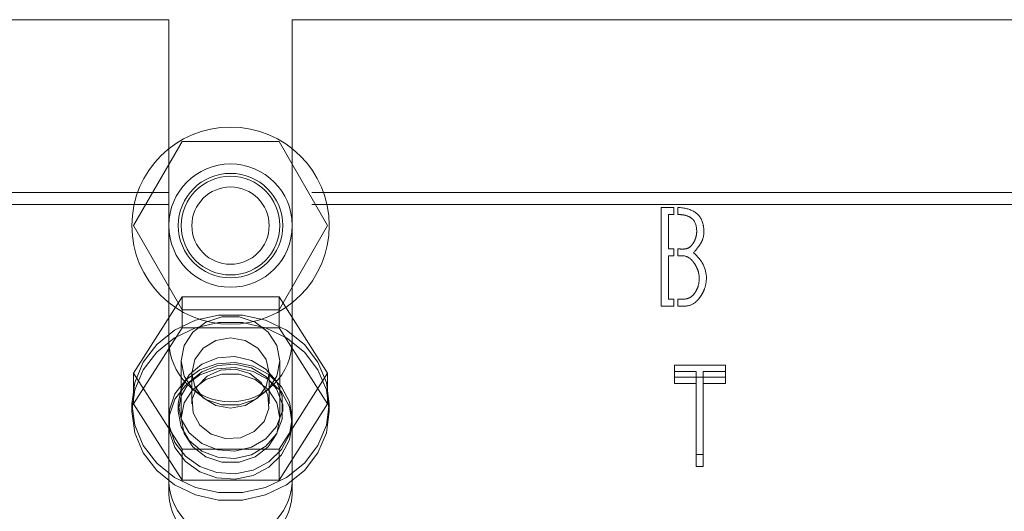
# Model space of a CAD drawing. Header units: inches. Extents: x 0.2 to 10.8, y 0.2 to 8.2.
# Tile 115 of 171: x 3.1556 to 3.2804, y 6.9167 to 6.979. Entities that reach past the tile are written whole.
import ezdxf

# ---------------------------------------------------------------- set-up
doc = ezdxf.new("R2010")
doc.units = ezdxf.units.IN
doc.header["$MEASUREMENT"] = 0
doc.linetypes.add('HIDDEN', pattern=[0.07500000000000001, 0.05, -0.025])
doc.layers.add('SLD-0', color=179, linetype='Continuous')

msp = doc.modelspace()

# ---------------------------------------------------------------- linework, layer by layer
at = {"layer": 'SLD-0', "linetype": 'HIDDEN', "lineweight": 18}
for p, q in [((3.097621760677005, 6.978964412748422), (3.174509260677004, 6.978964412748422)), ((3.174509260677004, 6.978964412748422), (3.174509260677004, 6.957073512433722)), ((3.190134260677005, 6.978964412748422), (3.190134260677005, 6.957073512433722)), ((3.190134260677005, 6.978964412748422), (3.292609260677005, 6.978964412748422)), ((3.170024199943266, 6.952864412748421), (3.176172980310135, 6.963514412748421)), ((3.176172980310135, 6.963514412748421), (3.188470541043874, 6.963514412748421)), ((3.188470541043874, 6.963514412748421), (3.194619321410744, 6.952864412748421)), ((3.174509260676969, 6.957073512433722), (3.097621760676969, 6.957073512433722)), ((3.174509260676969, 6.955552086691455), (3.174509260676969, 6.957073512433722)), ((3.292609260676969, 6.957073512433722), (3.190134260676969, 6.957073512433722)), ((3.190134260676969, 6.955552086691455), (3.190134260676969, 6.957073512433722)), ((3.174509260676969, 6.955552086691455), (3.097621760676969, 6.955552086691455)), ((3.174509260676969, 6.91873333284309), (3.174509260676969, 6.955552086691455)), ((3.292609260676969, 6.955552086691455), (3.190134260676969, 6.955552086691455)), ((3.190134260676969, 6.91873333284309), (3.190134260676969, 6.955552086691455)), ((3.236874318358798, 6.95517266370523), (3.238468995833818, 6.95517266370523)), ((3.236874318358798, 6.942672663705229), (3.236874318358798, 6.95517266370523)), ((3.238468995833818, 6.95517266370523), (3.238468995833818, 6.954265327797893)), ((3.238968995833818, 6.954265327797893), (3.238968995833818, 6.955168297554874)), ((3.237810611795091, 6.954265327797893), (3.237810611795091, 6.949912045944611)), ((3.238468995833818, 6.954265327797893), (3.237810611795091, 6.954265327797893)), ((3.176172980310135, 6.942214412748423), (3.170024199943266, 6.952864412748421)), ((3.194619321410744, 6.952864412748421), (3.188470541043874, 6.942214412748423)), ((3.237810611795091, 6.949912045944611), (3.238468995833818, 6.949912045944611)), ((3.238468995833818, 6.949912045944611), (3.238468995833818, 6.949052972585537)), ((3.238968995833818, 6.949052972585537), (3.238968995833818, 6.949912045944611)), ((3.237810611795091, 6.949052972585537), (3.237810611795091, 6.943551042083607)), ((3.238468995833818, 6.949052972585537), (3.237810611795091, 6.949052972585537)), ((3.176172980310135, 6.943838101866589), (3.170024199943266, 6.934185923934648)), ((3.176172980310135, 6.939928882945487), (3.176172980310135, 6.943838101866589)), ((3.188470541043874, 6.943838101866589), (3.176172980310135, 6.943838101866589)), ((3.188470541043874, 6.939928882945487), (3.188470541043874, 6.943838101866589)), ((3.194619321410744, 6.934185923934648), (3.188470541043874, 6.943838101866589)), ((3.237810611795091, 6.943551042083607), (3.238468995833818, 6.943551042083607)), ((3.238468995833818, 6.943551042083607), (3.238468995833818, 6.942672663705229)), ((3.238968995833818, 6.942672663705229), (3.238968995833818, 6.943551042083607)), ((3.188470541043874, 6.942214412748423), (3.176172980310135, 6.942214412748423)), ((3.238468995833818, 6.942672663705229), (3.236874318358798, 6.942672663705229)), ((3.176172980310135, 6.939928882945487), (3.170024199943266, 6.930276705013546)), ((3.188470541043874, 6.939928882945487), (3.176172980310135, 6.939928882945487)), ((3.194619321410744, 6.930276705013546), (3.188470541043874, 6.939928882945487)), ((3.176071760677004, 6.935728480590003), (3.176071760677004, 6.928464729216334)), ((3.188571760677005, 6.928464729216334), (3.188571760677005, 6.935728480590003)), ((3.245015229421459, 6.93518638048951), (3.238586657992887, 6.93518638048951)), ((3.238586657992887, 6.933664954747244), (3.238586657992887, 6.93518638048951)), ((3.245015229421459, 6.933664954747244), (3.245015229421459, 6.93518638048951)), ((3.170024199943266, 6.930276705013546), (3.170024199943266, 6.934185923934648)), ((3.170024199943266, 6.934185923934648), (3.176172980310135, 6.924533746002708)), ((3.177424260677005, 6.934185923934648), (3.177424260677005, 6.930276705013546)), ((3.187219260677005, 6.930276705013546), (3.187219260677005, 6.934185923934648)), ((3.188470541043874, 6.924533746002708), (3.194619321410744, 6.934185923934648)), ((3.194619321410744, 6.930276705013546), (3.194619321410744, 6.934185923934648)), ((3.238586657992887, 6.934364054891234), (3.2413279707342, 6.934364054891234)), ((3.238586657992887, 6.933664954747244), (3.245015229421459, 6.933664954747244)), ((3.238586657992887, 6.932842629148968), (3.238586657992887, 6.933664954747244)), ((3.2413279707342, 6.932842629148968), (3.2413279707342, 6.934364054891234)), ((3.24221600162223, 6.932842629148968), (3.24221600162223, 6.934364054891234)), ((3.24221600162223, 6.934364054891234), (3.245015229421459, 6.934364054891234)), ((3.245015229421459, 6.933664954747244), (3.245015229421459, 6.932842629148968)), ((3.2413279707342, 6.932842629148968), (3.238586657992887, 6.932842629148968)), ((3.2413279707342, 6.922336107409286), (3.2413279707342, 6.932842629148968)), ((3.24221600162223, 6.932842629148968), (3.24221600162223, 6.922336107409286)), ((3.245015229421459, 6.932842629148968), (3.24221600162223, 6.932842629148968)), ((3.169821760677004, 6.930276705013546), (3.169821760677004, 6.929325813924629)), ((3.170024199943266, 6.930276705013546), (3.176172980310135, 6.920624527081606)), ((3.175696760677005, 6.930276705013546), (3.175696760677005, 6.929325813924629)), ((3.188470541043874, 6.920624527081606), (3.194619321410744, 6.930276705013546)), ((3.188946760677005, 6.929325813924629), (3.188946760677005, 6.930276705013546)), ((3.194821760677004, 6.929325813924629), (3.194821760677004, 6.930276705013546)), ((3.176172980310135, 6.924533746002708), (3.188470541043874, 6.924533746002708)), ((3.176172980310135, 6.920624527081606), (3.176172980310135, 6.924533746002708)), ((3.188470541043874, 6.920624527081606), (3.188470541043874, 6.924533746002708)), ((3.2413279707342, 6.923857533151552), (3.24221600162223, 6.923857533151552)), ((3.24221600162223, 6.922336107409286), (3.2413279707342, 6.922336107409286)), ((3.176172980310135, 6.920624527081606), (3.188470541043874, 6.920624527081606))]:
    msp.add_line(p, q, dxfattribs=at)
at = {"layer": 'SLD-0', "linetype": 'HIDDEN', "lineweight": 18, "flags": 128}
for points in [[(3.169821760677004, 6.930276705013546), (3.170184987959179, 6.932987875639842), (3.17125356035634, 6.935541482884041), (3.172965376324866, 6.937789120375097), (3.175220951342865, 6.939600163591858), (3.177889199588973, 6.940869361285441), (3.180815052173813, 6.941522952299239), (3.183828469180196, 6.941522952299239), (3.186754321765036, 6.940869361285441), (3.189422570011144, 6.939600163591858), (3.191678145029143, 6.937789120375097), (3.19338996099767, 6.935541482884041), (3.19445853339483, 6.932987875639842), (3.194821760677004, 6.930276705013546), (3.19445853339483, 6.92756553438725), (3.19338996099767, 6.925011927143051), (3.191678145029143, 6.922764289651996), (3.189422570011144, 6.920953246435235), (3.186754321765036, 6.919684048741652), (3.183828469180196, 6.919030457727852), (3.180815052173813, 6.919030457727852), (3.177889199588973, 6.919684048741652), (3.175220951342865, 6.920953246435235), (3.172965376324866, 6.922764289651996), (3.17125356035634, 6.925011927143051), (3.170184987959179, 6.92756553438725), (3.169821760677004, 6.930276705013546)], [(3.188571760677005, 6.935728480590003), (3.188194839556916, 6.937665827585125), (3.187109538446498, 6.939369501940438), (3.185446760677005, 6.940634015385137), (3.183407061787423, 6.94130684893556), (3.181236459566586, 6.94130684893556), (3.179196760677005, 6.940634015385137), (3.177533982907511, 6.939369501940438), (3.176448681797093, 6.937665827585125), (3.176071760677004, 6.935728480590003), (3.176448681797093, 6.933791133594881), (3.177533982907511, 6.932087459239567), (3.179196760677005, 6.93082294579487), (3.181236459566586, 6.930150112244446), (3.183407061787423, 6.930150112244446), (3.185446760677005, 6.93082294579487), (3.187109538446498, 6.932087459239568), (3.188194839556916, 6.933791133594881), (3.188571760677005, 6.935728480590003)], [(3.169821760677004, 6.929325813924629), (3.170184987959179, 6.932036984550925), (3.17125356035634, 6.934590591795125), (3.172965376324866, 6.93683822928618), (3.175220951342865, 6.938649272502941), (3.177889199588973, 6.939918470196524), (3.180815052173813, 6.940572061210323), (3.183828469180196, 6.940572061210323), (3.186754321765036, 6.939918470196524), (3.189422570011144, 6.938649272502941), (3.191678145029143, 6.93683822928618), (3.19338996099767, 6.934590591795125), (3.19445853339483, 6.932036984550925), (3.194821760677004, 6.929325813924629), (3.19445853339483, 6.926614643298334), (3.19338996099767, 6.924061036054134), (3.191678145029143, 6.921813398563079), (3.189422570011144, 6.920002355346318), (3.186754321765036, 6.918733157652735), (3.183828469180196, 6.918079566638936), (3.180815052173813, 6.918079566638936), (3.177889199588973, 6.918733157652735), (3.175220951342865, 6.920002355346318), (3.172965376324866, 6.921813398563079), (3.17125356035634, 6.924061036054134), (3.170184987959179, 6.926614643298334), (3.169821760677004, 6.929325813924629)], [(3.187219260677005, 6.934185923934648), (3.186846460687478, 6.935884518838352), (3.185784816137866, 6.937324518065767), (3.184195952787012, 6.938286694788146), (3.182321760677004, 6.938624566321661), (3.180447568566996, 6.938286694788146), (3.178858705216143, 6.937324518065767), (3.17779706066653, 6.935884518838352), (3.177424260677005, 6.934185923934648), (3.17779706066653, 6.932487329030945), (3.178858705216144, 6.93104732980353), (3.180447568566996, 6.93008515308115), (3.182321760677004, 6.929747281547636), (3.184195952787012, 6.93008515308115), (3.185784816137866, 6.93104732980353), (3.186846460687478, 6.932487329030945), (3.187219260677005, 6.934185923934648)], [(3.175696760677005, 6.930276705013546), (3.176055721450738, 6.932226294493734), (3.177093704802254, 6.933964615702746), (3.178698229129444, 6.935303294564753), (3.180695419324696, 6.936097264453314), (3.182868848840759, 6.93626048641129), (3.184982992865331, 6.935775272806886), (3.186808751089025, 6.934694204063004), (3.188148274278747, 6.933134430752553), (3.188856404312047, 6.931264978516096), (3.188856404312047, 6.929288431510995), (3.188148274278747, 6.92741897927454), (3.186808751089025, 6.925859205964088), (3.184982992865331, 6.924778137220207), (3.182868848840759, 6.924292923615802), (3.180695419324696, 6.924456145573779), (3.178698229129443, 6.925250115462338), (3.177093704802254, 6.926588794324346), (3.176055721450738, 6.928327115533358), (3.175696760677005, 6.930276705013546)], [(3.190134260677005, 6.928464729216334), (3.189787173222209, 6.930551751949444), (3.188776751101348, 6.932453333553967), (3.187192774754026, 6.93400051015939), (3.185175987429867, 6.935055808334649), (3.182905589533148, 6.935525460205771), (3.180583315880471, 6.935367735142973), (3.178415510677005, 6.934596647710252), (3.176594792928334, 6.933280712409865), (3.175282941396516, 6.931536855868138), (3.174596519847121, 6.929520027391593), (3.174596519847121, 6.927409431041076), (3.175282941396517, 6.925392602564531), (3.176594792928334, 6.923648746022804), (3.178415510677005, 6.922332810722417), (3.180583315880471, 6.921561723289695), (3.182905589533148, 6.921403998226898), (3.185175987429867, 6.92187365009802), (3.187192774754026, 6.922928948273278), (3.188776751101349, 6.924476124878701), (3.189787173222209, 6.926377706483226), (3.190134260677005, 6.928464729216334)], [(3.190134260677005, 6.927804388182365), (3.189787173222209, 6.929891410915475), (3.188776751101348, 6.931792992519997), (3.187192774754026, 6.933340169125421), (3.185175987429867, 6.934395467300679), (3.182905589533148, 6.934865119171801), (3.180583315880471, 6.934707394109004), (3.178415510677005, 6.933936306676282), (3.176594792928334, 6.932620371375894), (3.175282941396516, 6.930876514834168), (3.174596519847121, 6.928859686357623), (3.174596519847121, 6.926749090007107), (3.175282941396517, 6.924732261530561), (3.176594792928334, 6.922988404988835), (3.178415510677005, 6.921672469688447), (3.180583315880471, 6.920901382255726), (3.182905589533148, 6.920743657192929), (3.185175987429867, 6.921213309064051), (3.187192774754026, 6.922268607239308), (3.188776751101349, 6.923815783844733), (3.189787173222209, 6.925717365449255), (3.190134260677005, 6.927804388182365)], [(3.175696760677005, 6.929325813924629), (3.176055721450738, 6.931275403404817), (3.177093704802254, 6.933013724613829), (3.178698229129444, 6.934352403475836), (3.180695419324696, 6.935146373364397), (3.182868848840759, 6.935309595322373), (3.184982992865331, 6.934824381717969), (3.186808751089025, 6.933743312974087), (3.188148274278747, 6.932183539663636), (3.188856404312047, 6.930314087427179), (3.188856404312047, 6.928337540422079), (3.188148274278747, 6.926468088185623), (3.186808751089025, 6.924908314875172), (3.184982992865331, 6.92382724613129), (3.182868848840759, 6.923342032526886), (3.180695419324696, 6.923505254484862), (3.178698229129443, 6.924299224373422), (3.177093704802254, 6.92563790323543), (3.176055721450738, 6.927376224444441), (3.175696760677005, 6.929325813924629)], [(3.184770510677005, 6.934120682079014), (3.182961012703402, 6.934677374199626), (3.181054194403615, 6.934564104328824), (3.179340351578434, 6.933798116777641), (3.17808040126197, 6.932496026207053), (3.177466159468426, 6.93085606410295), (3.177591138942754, 6.929127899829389), (3.178436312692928, 6.92757463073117), (3.179873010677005, 6.92643272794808), (3.181682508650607, 6.925876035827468), (3.183589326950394, 6.925989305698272), (3.185303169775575, 6.926755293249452), (3.186563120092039, 6.928057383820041), (3.187177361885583, 6.929697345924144), (3.187052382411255, 6.931425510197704), (3.186207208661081, 6.932978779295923), (3.184770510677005, 6.934120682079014)], [(3.188571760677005, 6.928464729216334), (3.188194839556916, 6.930402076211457), (3.187109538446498, 6.93210575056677), (3.185446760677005, 6.933370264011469), (3.183407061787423, 6.934043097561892), (3.181236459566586, 6.934043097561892), (3.179196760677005, 6.933370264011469), (3.177533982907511, 6.93210575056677), (3.176448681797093, 6.930402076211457), (3.176071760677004, 6.928464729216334), (3.176448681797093, 6.926527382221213), (3.177533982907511, 6.924823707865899), (3.179196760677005, 6.923559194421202), (3.181236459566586, 6.922886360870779), (3.183407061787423, 6.922886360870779), (3.185446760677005, 6.923559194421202), (3.187109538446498, 6.924823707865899), (3.188194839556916, 6.926527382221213), (3.188571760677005, 6.928464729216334)]]:
    msp.add_lwpolyline(points, dxfattribs=at)
at = {"layer": 'SLD-0', "linetype": 'HIDDEN', "lineweight": 18}
for radius in [0.01249999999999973, 0.0078125, 0.006625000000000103, 0.006250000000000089, 0.004897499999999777]:
    msp.add_circle((3.182321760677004, 6.952864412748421), radius, dxfattribs=at)
for centre, radius, start, end in [((3.182321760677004, 6.938339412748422), 0.007812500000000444, 180, 0), ((3.182321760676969, 6.920813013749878), 0.007832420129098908, 184.0872180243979, 355.9127819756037), ((3.182321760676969, 6.919291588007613), 0.007832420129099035, 184.0872180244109, 355.9127819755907)]:
    msp.add_arc(centre, radius, start, end, dxfattribs=at)
for points, knots in [([(3.238968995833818, 6.955168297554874), (3.239837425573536, 6.9551386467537), (3.241229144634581, 6.954770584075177), (3.242167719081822, 6.953574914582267), (3.242333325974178, 6.952047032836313), (3.242210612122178, 6.95122565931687), (3.241933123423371, 6.950673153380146), (3.241839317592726, 6.950531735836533), (3.241609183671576, 6.950194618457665), (3.241301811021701, 6.949801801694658), (3.240966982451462, 6.949410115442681)], [0, 0, 0, 0, 0.25, 0.5, 0.625, 0.75, 0.8125, 0.84375, 0.875, 1, 1, 1, 1]), ([(3.24138204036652, 6.952122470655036), (3.24138204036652, 6.952859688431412), (3.24108031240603, 6.953680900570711), (3.240181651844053, 6.954137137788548), (3.239528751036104, 6.954258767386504), (3.239124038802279, 6.954265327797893), (3.238968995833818, 6.954265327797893)], [0, 0, 0, 0, 0.5, 0.75, 0.875, 1, 1, 1, 1]), ([(3.238968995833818, 6.949912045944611), (3.239287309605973, 6.949912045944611), (3.23995921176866, 6.949843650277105), (3.2405900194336, 6.950113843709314), (3.241031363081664, 6.95076966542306), (3.241293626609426, 6.951350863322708), (3.24138204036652, 6.951813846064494), (3.24138204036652, 6.952122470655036)], [0, 0, 0, 0, 0.25, 0.5, 0.625, 0.75, 1, 1, 1, 1]), ([(3.241700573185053, 6.946195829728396), (3.241700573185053, 6.946551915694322), (3.24159937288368, 6.947086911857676), (3.241286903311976, 6.947768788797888), (3.24080565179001, 6.948518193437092), (3.240058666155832, 6.949098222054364), (3.239342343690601, 6.949052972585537), (3.238968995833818, 6.949052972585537)], [0, 0, 0, 0, 0.25, 0.375, 0.5, 0.75, 1, 1, 1, 1]), ([(3.238968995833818, 6.943551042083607), (3.239337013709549, 6.943551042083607), (3.240104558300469, 6.943477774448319), (3.240863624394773, 6.943923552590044), (3.241330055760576, 6.944608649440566), (3.24160841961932, 6.945244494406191), (3.241700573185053, 6.945804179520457), (3.241700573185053, 6.946195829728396)], [0, 0, 0, 0, 0.25, 0.5, 0.625, 0.75, 1, 1, 1, 1]), ([(3.242607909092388, 6.946195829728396), (3.242607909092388, 6.945728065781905), (3.242472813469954, 6.945029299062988), (3.242055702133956, 6.944154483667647), (3.24139204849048, 6.943199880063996), (3.240422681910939, 6.942580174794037), (3.239452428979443, 6.942672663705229), (3.238968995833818, 6.942672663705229)], [0, 0, 0, 0, 0.25, 0.375, 0.5, 0.75, 1, 1, 1, 1])]:
    msp.add_open_spline(points, degree=3, knots=knots, dxfattribs=at)
msp.add_open_spline([(3.240966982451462, 6.949410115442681), (3.242067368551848, 6.948512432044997), (3.242607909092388, 6.947441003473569), (3.242607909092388, 6.946195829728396)], degree=3, dxfattribs=at)

doc.saveas('drawing.dxf')
